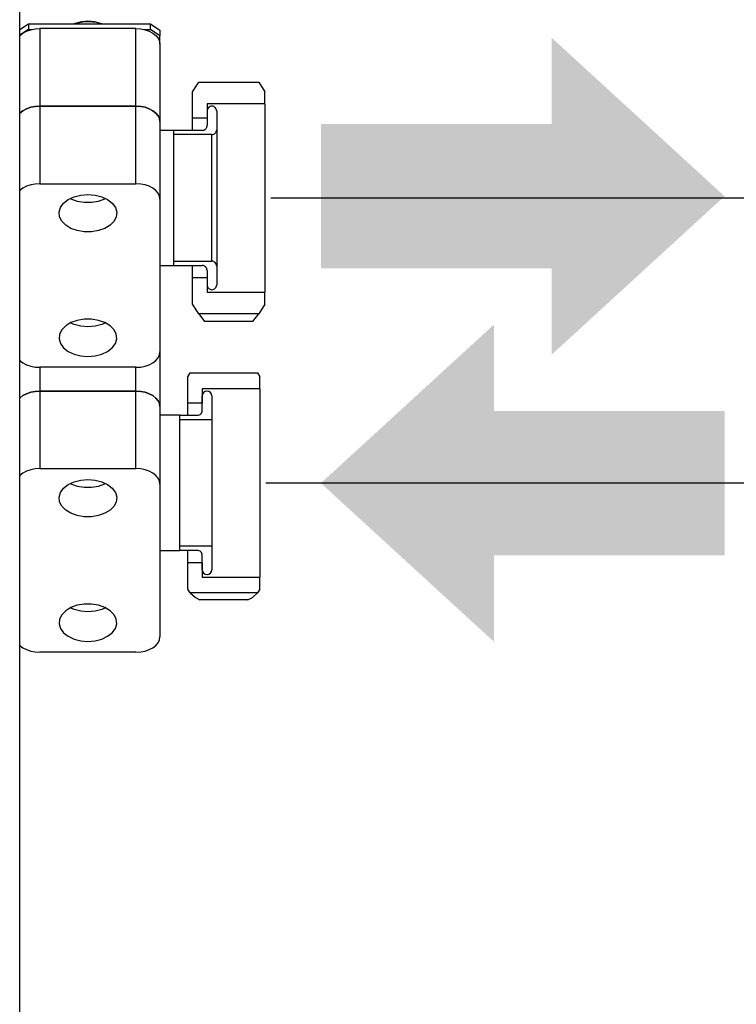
# Model space of a CAD drawing. Header units: millimetres. Extents: x 0 to 39025, y -31299 to 8400.
# Tile 203 of 256: x 17441 to 17590, y -13882 to -13677. Entities that reach past the tile are written whole.
import ezdxf

# ---------------------------------------------------------------- set-up
doc = ezdxf.new("R2010")
doc.units = ezdxf.units.MM
doc.header["$PDSIZE"] = -1
doc.layers.add('DIMENZIJE', color=4, linetype='Continuous')
doc.styles.add('SLDTEXTSTYLE6', font='txt')
doc.dimstyles.new('SLDDIMSTYLE0', dxfattribs={"dimtxt": 3, "dimasz": 3.414889, "dimexe": 0, "dimexo": 0.0625, "dimgap": 0.75, "dimtad": 1, "dimdec": 0, "dimlfac": 20, "dimrnd": 1e-09, "dimzin": 12, "dimdsep": 46, "dimtxsty": 'SLDTEXTSTYLE6', "dimsah": 1, "dimcen": 0.09, "dimadec": 0, "dimazin": 3, "dimtfac": 1, "dimtdec": 0, "dimtofl": 0, "dimtmove": 0, "dimatfit": 3, "dimfxl": 1, "dimfrac": 2, "dimtolj": 1, "dimtzin": 12, "dimarcsym": 0})

# ---------------------------------------------------------------- blocks, each defined once
blk = doc.blocks.new('*U63')
at = {"lineweight": 25}
for points in [[(498.4, 16.45), (498.4, 16.45), (498.4, 557.15), (498.4, 557.15)], [(498.4, 523.16), (498.4, 523.16), (500.2, 524.32), (500.2, 524.32)], [(500.2, 523.16), (500.2, 523.16), (498.4, 522), (498.4, 522)], [(500.2, 524.32), (500.2, 524.32), (500.2, 523.16), (500.2, 523.16)], [(500.2, 524.32), (500.2, 524.32), (525.6, 524.32), (525.6, 524.32)], [(500.2, 523.16), (500.2, 523.16), (500.97, 523.16), (500.97, 523.16)], [(502.6, 523.34), (502.6, 523.34), (502.6, 507.21), (502.6, 507.21)], [(522.6, 523.34), (522.6, 523.34), (502.6, 523.34), (502.6, 523.34)], [(509.78, 524.35), (509.78, 524.35), (509.71, 524.32), (509.71, 524.32)], [(515.5, 524.32), (515.5, 524.32), (515.43, 524.35), (515.43, 524.35)], [(522.6, 507.21), (522.6, 507.21), (522.6, 523.34), (522.6, 523.34)], [(524.23, 523.16), (524.23, 523.16), (525.6, 523.16), (525.6, 523.16)], [(525.6, 523.16), (525.6, 523.16), (525.6, 524.32), (525.6, 524.32)], [(525.6, 524.32), (525.6, 524.32), (527.6, 523.02), (527.6, 523.02)], [(527.6, 521.87), (527.6, 521.87), (525.6, 523.16), (525.6, 523.16)], [(527.6, 523.02), (527.6, 523.02), (527.6, 521.87), (527.6, 521.87)], [(527.6, 520.11), (527.6, 520.11), (527.6, 521.87), (527.6, 521.87)], [(527.6, 520.11), (527.6, 520.11), (527.6, 503.97), (527.6, 503.97)], [(534.4, 510.19), (534.4, 510.19), (535.66, 512.22), (535.66, 512.22)], [(535.66, 512.22), (535.66, 512.22), (548.14, 512.22), (548.14, 512.22)], [(548.14, 512.22), (548.14, 512.22), (549.4, 510.19), (549.4, 510.19)], [(534.4, 504.68), (534.4, 504.68), (534.4, 510.19), (534.4, 510.19)], [(549.4, 507.7), (549.4, 507.7), (549.4, 510.19), (549.4, 510.19)], [(502.6, 507.21), (502.6, 507.21), (502.6, 491.07), (502.6, 491.07)], [(502.6, 507.21), (502.6, 507.21), (522.6, 507.21), (522.6, 507.21)], [(522.6, 507.21), (522.6, 507.21), (502.6, 507.21), (502.6, 507.21)], [(522.6, 491.07), (522.6, 491.07), (522.6, 507.21), (522.6, 507.21)], [(549.4, 507.7), (549.4, 507.7), (537.4, 507.7), (537.4, 507.7)], [(537.4, 507.7), (537.4, 507.7), (537.4, 504.68), (537.4, 504.68)], [(537.4, 506.19), (537.4, 506.19), (537.4, 503.17), (537.4, 503.17)], [(539.4, 506.19), (539.4, 506.19), (539.4, 502.27), (539.4, 502.27)], [(537.4, 504.68), (537.4, 504.68), (534.4, 504.68), (534.4, 504.68)], [(527.6, 503.97), (527.6, 503.97), (527.6, 487.83), (527.6, 487.83)], [(530.41, 502.17), (530.41, 502.17), (527.6, 502.17), (527.6, 502.17)], [(536.4, 502.17), (536.4, 502.17), (530.41, 502.17), (530.41, 502.17)], [(538.4, 501.27), (538.4, 501.27), (530.41, 501.27), (530.41, 501.27)], [(502.6, 491.07), (502.6, 491.07), (522.6, 491.07), (522.6, 491.07)], [(527.6, 487.83), (527.6, 487.83), (527.6, 456.08), (527.6, 456.08)], [(527.6, 474.03), (527.6, 474.03), (530.41, 474.03), (530.41, 474.03)], [(530.41, 474.93), (530.41, 474.93), (538.4, 474.93), (538.4, 474.93)], [(530.41, 474.03), (530.41, 474.03), (536.4, 474.03), (536.4, 474.03)], [(539.4, 473.93), (539.4, 473.93), (539.4, 470.01), (539.4, 470.01)], [(534.4, 471.51), (534.4, 471.51), (537.4, 471.51), (537.4, 471.51)], [(534.4, 466.01), (534.4, 466.01), (534.4, 471.51), (534.4, 471.51)], [(537.4, 473.02), (537.4, 473.02), (537.4, 470.01), (537.4, 470.01)], [(537.4, 471.51), (537.4, 471.51), (537.4, 468.5), (537.4, 468.5)], [(537.4, 468.5), (537.4, 468.5), (549.4, 468.5), (549.4, 468.5)], [(549.4, 466.01), (549.4, 466.01), (549.4, 468.5), (549.4, 468.5)], [(535.66, 463.97), (535.66, 463.97), (534.4, 466.01), (534.4, 466.01)], [(549.4, 466.01), (549.4, 466.01), (548.14, 463.97), (548.14, 463.97)], [(535.66, 463.97), (535.66, 463.97), (536.9, 462.35), (536.9, 462.35)], [(548.14, 463.97), (548.14, 463.97), (535.66, 463.97), (535.66, 463.97)], [(546.9, 462.35), (546.9, 462.35), (548.14, 463.97), (548.14, 463.97)], [(546.9, 462.35), (546.9, 462.35), (536.9, 462.35), (536.9, 462.35)], [(527.6, 456.08), (527.6, 456.08), (527.6, 444.67), (527.6, 444.67)], [(522.6, 452.85), (522.6, 452.85), (502.6, 452.85), (502.6, 452.85)], [(502.6, 452.85), (502.6, 452.85), (502.6, 447.9), (502.6, 447.9)], [(522.6, 447.9), (522.6, 447.9), (522.6, 452.85), (522.6, 452.85)], [(533.4, 450.89), (533.4, 450.89), (533.9, 451.69), (533.9, 451.69)], [(533.4, 445.38), (533.4, 445.38), (533.4, 450.89), (533.4, 450.89)], [(533.9, 451.69), (533.9, 451.69), (547.9, 451.69), (547.9, 451.69)], [(547.9, 451.69), (547.9, 451.69), (548.4, 450.89), (548.4, 450.89)], [(548.4, 448.4), (548.4, 448.4), (548.4, 450.89), (548.4, 450.89)], [(502.6, 447.9), (502.6, 447.9), (502.6, 431.77), (502.6, 431.77)], [(502.6, 447.9), (502.6, 447.9), (522.6, 447.9), (522.6, 447.9)], [(522.6, 447.9), (522.6, 447.9), (502.6, 447.9), (502.6, 447.9)], [(522.6, 431.77), (522.6, 431.77), (522.6, 447.9), (522.6, 447.9)], [(548.4, 448.4), (548.4, 448.4), (536.4, 448.4), (536.4, 448.4)], [(536.4, 448.4), (536.4, 448.4), (536.4, 445.38), (536.4, 445.38)], [(536.4, 443.87), (536.4, 443.87), (536.4, 446.89), (536.4, 446.89)], [(538.4, 446.89), (538.4, 446.89), (538.4, 441.96), (538.4, 441.96)], [(536.4, 445.38), (536.4, 445.38), (533.4, 445.38), (533.4, 445.38)], [(527.6, 444.67), (527.6, 444.67), (527.6, 428.53), (527.6, 428.53)], [(531.73, 442.87), (531.73, 442.87), (527.6, 442.87), (527.6, 442.87)], [(531.73, 442.87), (531.73, 442.87), (535.4, 442.87), (535.4, 442.87)], [(531.73, 441.96), (531.73, 441.96), (538.4, 441.96), (538.4, 441.96)], [(502.6, 431.77), (502.6, 431.77), (522.6, 431.77), (522.6, 431.77)], [(527.6, 428.53), (527.6, 428.53), (527.6, 396.78), (527.6, 396.78)], [(527.6, 414.73), (527.6, 414.73), (531.73, 414.73), (531.73, 414.73)], [(538.4, 415.63), (538.4, 415.63), (531.73, 415.63), (531.73, 415.63)], [(535.4, 414.73), (535.4, 414.73), (531.73, 414.73), (531.73, 414.73)], [(538.4, 415.63), (538.4, 415.63), (538.4, 410.71), (538.4, 410.71)], [(533.4, 412.21), (533.4, 412.21), (536.4, 412.21), (536.4, 412.21)], [(533.4, 406.7), (533.4, 406.7), (533.4, 412.21), (533.4, 412.21)], [(536.4, 410.71), (536.4, 410.71), (536.4, 413.72), (536.4, 413.72)], [(536.4, 412.21), (536.4, 412.21), (536.4, 409.2), (536.4, 409.2)], [(536.4, 409.2), (536.4, 409.2), (548.4, 409.2), (548.4, 409.2)], [(548.4, 406.7), (548.4, 406.7), (548.4, 409.2), (548.4, 409.2)], [(533.9, 405.9), (533.9, 405.9), (533.4, 406.7), (533.4, 406.7)], [(547.9, 405.9), (547.9, 405.9), (533.9, 405.9), (533.9, 405.9)], [(548.4, 406.7), (548.4, 406.7), (547.9, 405.9), (547.9, 405.9)], [(545.9, 404.43), (545.9, 404.43), (535.9, 404.43), (535.9, 404.43)], [(522.6, 393.54), (522.6, 393.54), (502.6, 393.54), (502.6, 393.54)]]:
    blk.add_open_spline(points, degree=3, dxfattribs=at)
for points, knots in [([(509.71, 524.32), (509.71, 524.32), (510.22, 524.5), (510.22, 524.5), (510.22, 524.5), (511.55, 524.78), (511.55, 524.78), (511.55, 524.78), (512.95, 524.84), (512.95, 524.84), (512.95, 524.84), (514.33, 524.67), (514.33, 524.67), (514.33, 524.67), (515.49, 524.32), (515.49, 524.32)], [0, 0, 0, 0, 1, 1, 1, 2, 2, 2, 3, 3, 3, 4, 4, 4, 5, 5, 5, 5]), ([(515.43, 524.35), (515.43, 524.35), (515.23, 524.43), (515.23, 524.43), (515.23, 524.43), (513.96, 524.77), (513.96, 524.77), (513.96, 524.77), (512.6, 524.88), (512.6, 524.88), (512.6, 524.88), (511.24, 524.77), (511.24, 524.77), (511.24, 524.77), (509.97, 524.43), (509.97, 524.43), (509.97, 524.43), (509.78, 524.35), (509.78, 524.35)], [0, 0, 0, 0, 1, 1, 1, 2, 2, 2, 3, 3, 3, 4, 4, 4, 5, 5, 5, 6, 6, 6, 6]), ([(498.4, 521.87), (498.4, 521.87), (498.44, 521.9), (498.44, 521.9), (498.44, 521.9), (499.07, 522.4), (499.07, 522.4), (499.07, 522.4), (499.82, 522.8), (499.82, 522.8), (499.82, 522.8), (500.69, 523.1), (500.69, 523.1), (500.69, 523.1), (501.63, 523.28), (501.63, 523.28), (501.63, 523.28), (502.6, 523.34), (502.6, 523.34)], [0, 0, 0, 0, 1, 1, 1, 2, 2, 2, 3, 3, 3, 4, 4, 4, 5, 5, 5, 6, 6, 6, 6]), ([(522.6, 523.34), (522.6, 523.34), (523.58, 523.28), (523.58, 523.28), (523.58, 523.28), (524.51, 523.1), (524.51, 523.1), (524.51, 523.1), (525.38, 522.8), (525.38, 522.8), (525.38, 522.8), (526.14, 522.4), (526.14, 522.4), (526.14, 522.4), (526.76, 521.9), (526.76, 521.9), (526.76, 521.9), (527.22, 521.34), (527.22, 521.34), (527.22, 521.34), (527.51, 520.74), (527.51, 520.74), (527.51, 520.74), (527.6, 520.11), (527.6, 520.11)], [0, 0, 0, 0, 1, 1, 1, 2, 2, 2, 3, 3, 3, 4, 4, 4, 5, 5, 5, 6, 6, 6, 7, 7, 7, 8, 8, 8, 8]), ([(498.4, 505.73), (498.4, 505.73), (498.44, 505.77), (498.44, 505.77), (498.44, 505.77), (499.07, 506.26), (499.07, 506.26), (499.07, 506.26), (499.82, 506.66), (499.82, 506.66), (499.82, 506.66), (500.69, 506.96), (500.69, 506.96), (500.69, 506.96), (501.63, 507.14), (501.63, 507.14), (501.63, 507.14), (502.6, 507.21), (502.6, 507.21)], [0, 0, 0, 0, 1, 1, 1, 2, 2, 2, 3, 3, 3, 4, 4, 4, 5, 5, 5, 6, 6, 6, 6]), ([(502.6, 507.21), (502.6, 507.21), (501.63, 507.14), (501.63, 507.14), (501.63, 507.14), (500.69, 506.96), (500.69, 506.96), (500.69, 506.96), (499.82, 506.66), (499.82, 506.66), (499.82, 506.66), (499.07, 506.26), (499.07, 506.26), (499.07, 506.26), (498.44, 505.77), (498.44, 505.77), (498.44, 505.77), (498.4, 505.73), (498.4, 505.73)], [0, 0, 0, 0, 1, 1, 1, 2, 2, 2, 3, 3, 3, 4, 4, 4, 5, 5, 5, 6, 6, 6, 6]), ([(522.6, 507.21), (522.6, 507.21), (523.58, 507.14), (523.58, 507.14), (523.58, 507.14), (524.51, 506.96), (524.51, 506.96), (524.51, 506.96), (525.38, 506.66), (525.38, 506.66), (525.38, 506.66), (526.14, 506.26), (526.14, 506.26), (526.14, 506.26), (526.76, 505.77), (526.76, 505.77), (526.76, 505.77), (527.22, 505.21), (527.22, 505.21), (527.22, 505.21), (527.51, 504.6), (527.51, 504.6), (527.51, 504.6), (527.6, 503.97), (527.6, 503.97)], [0, 0, 0, 0, 1, 1, 1, 2, 2, 2, 3, 3, 3, 4, 4, 4, 5, 5, 5, 6, 6, 6, 7, 7, 7, 8, 8, 8, 8]), ([(527.6, 503.97), (527.6, 503.97), (527.51, 504.6), (527.51, 504.6), (527.51, 504.6), (527.22, 505.21), (527.22, 505.21), (527.22, 505.21), (526.76, 505.77), (526.76, 505.77), (526.76, 505.77), (526.14, 506.26), (526.14, 506.26), (526.14, 506.26), (525.38, 506.66), (525.38, 506.66), (525.38, 506.66), (524.51, 506.96), (524.51, 506.96), (524.51, 506.96), (523.58, 507.14), (523.58, 507.14), (523.58, 507.14), (522.6, 507.21), (522.6, 507.21)], [0, 0, 0, 0, 1, 1, 1, 2, 2, 2, 3, 3, 3, 4, 4, 4, 5, 5, 5, 6, 6, 6, 7, 7, 7, 8, 8, 8, 8]), ([(538.4, 507.19), (538.4, 507.19), (538.2, 507.17), (538.2, 507.17), (538.2, 507.17), (538.02, 507.12), (538.02, 507.12), (538.02, 507.12), (537.84, 507.02), (537.84, 507.02), (537.84, 507.02), (537.69, 506.9), (537.69, 506.9), (537.69, 506.9), (537.57, 506.75), (537.57, 506.75), (537.57, 506.75), (537.48, 506.57), (537.48, 506.57), (537.48, 506.57), (537.42, 506.39), (537.42, 506.39), (537.42, 506.39), (537.4, 506.19), (537.4, 506.19)], [0, 0, 0, 0, 1, 1, 1, 2, 2, 2, 3, 3, 3, 4, 4, 4, 5, 5, 5, 6, 6, 6, 7, 7, 7, 8, 8, 8, 8]), ([(539.4, 506.19), (539.4, 506.19), (539.38, 506.39), (539.38, 506.39), (539.38, 506.39), (539.32, 506.57), (539.32, 506.57), (539.32, 506.57), (539.23, 506.75), (539.23, 506.75), (539.23, 506.75), (539.11, 506.9), (539.11, 506.9), (539.11, 506.9), (538.96, 507.02), (538.96, 507.02), (538.96, 507.02), (538.78, 507.12), (538.78, 507.12), (538.78, 507.12), (538.6, 507.17), (538.6, 507.17), (538.6, 507.17), (538.4, 507.19), (538.4, 507.19)], [0, 0, 0, 0, 1, 1, 1, 2, 2, 2, 3, 3, 3, 4, 4, 4, 5, 5, 5, 6, 6, 6, 7, 7, 7, 8, 8, 8, 8]), ([(549.4, 507.7), (549.4, 507.7), (549.4, 507.51), (549.4, 507.51), (549.4, 507.51), (549.4, 506.97), (549.4, 506.97), (549.4, 506.97), (549.4, 506.07), (549.4, 506.07), (549.4, 506.07), (549.4, 504.84), (549.4, 504.84), (549.4, 504.84), (549.4, 503.3), (549.4, 503.3), (549.4, 503.3), (549.4, 501.47), (549.4, 501.47), (549.4, 501.47), (549.4, 499.4), (549.4, 499.4), (549.4, 499.4), (549.4, 497.12), (549.4, 497.12), (549.4, 497.12), (549.4, 494.66), (549.4, 494.66), (549.4, 494.66), (549.4, 492.08), (549.4, 492.08), (549.4, 492.08), (549.4, 489.44), (549.4, 489.44), (549.4, 489.44), (549.4, 486.76), (549.4, 486.76), (549.4, 486.76), (549.4, 484.11), (549.4, 484.11), (549.4, 484.11), (549.4, 481.53), (549.4, 481.53), (549.4, 481.53), (549.4, 479.08), (549.4, 479.08), (549.4, 479.08), (549.4, 476.79), (549.4, 476.79), (549.4, 476.79), (549.4, 474.72), (549.4, 474.72), (549.4, 474.72), (549.4, 472.89), (549.4, 472.89), (549.4, 472.89), (549.4, 471.35), (549.4, 471.35), (549.4, 471.35), (549.4, 470.12), (549.4, 470.12), (549.4, 470.12), (549.4, 469.23), (549.4, 469.23), (549.4, 469.23), (549.4, 468.68), (549.4, 468.68), (549.4, 468.68), (549.4, 468.5), (549.4, 468.5)], [0, 0, 0, 0, 1, 1, 1, 2, 2, 2, 3, 3, 3, 4, 4, 4, 5, 5, 5, 6, 6, 6, 7, 7, 7, 8, 8, 8, 9, 9, 9, 10, 10, 10, 11, 11, 11, 12, 12, 12, 13, 13, 13, 14, 14, 14, 15, 15, 15, 16, 16, 16, 17, 17, 17, 18, 18, 18, 19, 19, 19, 20, 20, 20, 21, 21, 21, 22, 22, 22, 23, 23, 23, 23]), ([(534.4, 502.17), (534.4, 502.17), (534.4, 503.04), (534.4, 503.04), (534.4, 503.04), (534.4, 503.95), (534.4, 503.95), (534.4, 503.95), (534.4, 504.49), (534.4, 504.49), (534.4, 504.49), (534.4, 504.68), (534.4, 504.68)], [0, 0, 0, 0, 1, 1, 1, 2, 2, 2, 3, 3, 3, 4, 4, 4, 4]), ([(530.41, 502.17), (530.41, 502.17), (530.41, 501.97), (530.41, 501.97), (530.41, 501.97), (530.41, 501.41), (530.41, 501.41), (530.41, 501.41), (530.41, 500.47), (530.41, 500.47), (530.41, 500.47), (530.41, 499.2), (530.41, 499.2), (530.41, 499.2), (530.41, 497.63), (530.41, 497.63), (530.41, 497.63), (530.41, 495.79), (530.41, 495.79), (530.41, 495.79), (530.41, 493.75), (530.41, 493.75), (530.41, 493.75), (530.41, 491.55), (530.41, 491.55), (530.41, 491.55), (530.41, 489.26), (530.41, 489.26), (530.41, 489.26), (530.41, 486.93), (530.41, 486.93), (530.41, 486.93), (530.41, 484.64), (530.41, 484.64), (530.41, 484.64), (530.41, 482.44), (530.41, 482.44), (530.41, 482.44), (530.41, 480.4), (530.41, 480.4), (530.41, 480.4), (530.41, 478.57), (530.41, 478.57), (530.41, 478.57), (530.41, 476.99), (530.41, 476.99), (530.41, 476.99), (530.41, 475.72), (530.41, 475.72), (530.41, 475.72), (530.41, 474.79), (530.41, 474.79), (530.41, 474.79), (530.41, 474.22), (530.41, 474.22), (530.41, 474.22), (530.41, 474.03), (530.41, 474.03)], [0, 0, 0, 0, 1, 1, 1, 2, 2, 2, 3, 3, 3, 4, 4, 4, 5, 5, 5, 6, 6, 6, 7, 7, 7, 8, 8, 8, 9, 9, 9, 10, 10, 10, 11, 11, 11, 12, 12, 12, 13, 13, 13, 14, 14, 14, 15, 15, 15, 16, 16, 16, 17, 17, 17, 18, 18, 18, 19, 19, 19, 19]), ([(536.4, 502.17), (536.4, 502.17), (536.59, 502.19), (536.59, 502.19), (536.59, 502.19), (536.78, 502.24), (536.78, 502.24), (536.78, 502.24), (536.95, 502.34), (536.95, 502.34), (536.95, 502.34), (537.11, 502.46), (537.11, 502.46), (537.11, 502.46), (537.23, 502.61), (537.23, 502.61), (537.23, 502.61), (537.33, 502.79), (537.33, 502.79), (537.33, 502.79), (537.38, 502.97), (537.38, 502.97), (537.38, 502.97), (537.4, 503.17), (537.4, 503.17)], [0, 0, 0, 0, 1, 1, 1, 2, 2, 2, 3, 3, 3, 4, 4, 4, 5, 5, 5, 6, 6, 6, 7, 7, 7, 8, 8, 8, 8]), ([(538.4, 501.27), (538.4, 501.27), (538.6, 501.28), (538.6, 501.28), (538.6, 501.28), (538.78, 501.34), (538.78, 501.34), (538.78, 501.34), (538.96, 501.44), (538.96, 501.44), (538.96, 501.44), (539.11, 501.56), (539.11, 501.56), (539.11, 501.56), (539.23, 501.71), (539.23, 501.71), (539.23, 501.71), (539.32, 501.88), (539.32, 501.88), (539.32, 501.88), (539.38, 502.07), (539.38, 502.07), (539.38, 502.07), (539.4, 502.27), (539.4, 502.27)], [0, 0, 0, 0, 1, 1, 1, 2, 2, 2, 3, 3, 3, 4, 4, 4, 5, 5, 5, 6, 6, 6, 7, 7, 7, 8, 8, 8, 8]), ([(539.4, 502.27), (539.4, 502.27), (539.4, 502.07), (539.4, 502.07), (539.4, 502.07), (539.4, 501.5), (539.4, 501.5), (539.4, 501.5), (539.4, 500.56), (539.4, 500.56), (539.4, 500.56), (539.4, 499.28), (539.4, 499.28), (539.4, 499.28), (539.4, 497.69), (539.4, 497.69), (539.4, 497.69), (539.4, 495.85), (539.4, 495.85), (539.4, 495.85), (539.4, 493.79), (539.4, 493.79), (539.4, 493.79), (539.4, 491.58), (539.4, 491.58), (539.4, 491.58), (539.4, 489.27), (539.4, 489.27), (539.4, 489.27), (539.4, 486.93), (539.4, 486.93), (539.4, 486.93), (539.4, 484.61), (539.4, 484.61), (539.4, 484.61), (539.4, 482.4), (539.4, 482.4), (539.4, 482.4), (539.4, 480.35), (539.4, 480.35), (539.4, 480.35), (539.4, 478.49), (539.4, 478.49), (539.4, 478.49), (539.4, 476.91), (539.4, 476.91), (539.4, 476.91), (539.4, 475.63), (539.4, 475.63), (539.4, 475.63), (539.4, 474.69), (539.4, 474.69), (539.4, 474.69), (539.4, 474.12), (539.4, 474.12), (539.4, 474.12), (539.4, 473.93), (539.4, 473.93)], [0, 0, 0, 0, 1, 1, 1, 2, 2, 2, 3, 3, 3, 4, 4, 4, 5, 5, 5, 6, 6, 6, 7, 7, 7, 8, 8, 8, 9, 9, 9, 10, 10, 10, 11, 11, 11, 12, 12, 12, 13, 13, 13, 14, 14, 14, 15, 15, 15, 16, 16, 16, 17, 17, 17, 18, 18, 18, 19, 19, 19, 19]), ([(538.4, 474.93), (538.4, 474.93), (538.4, 475.11), (538.4, 475.11), (538.4, 475.11), (538.4, 475.64), (538.4, 475.64), (538.4, 475.64), (538.4, 476.52), (538.4, 476.52), (538.4, 476.52), (538.4, 477.71), (538.4, 477.71), (538.4, 477.71), (538.4, 479.18), (538.4, 479.18), (538.4, 479.18), (538.4, 480.89), (538.4, 480.89), (538.4, 480.89), (538.4, 482.81), (538.4, 482.81), (538.4, 482.81), (538.4, 484.86), (538.4, 484.86), (538.4, 484.86), (538.4, 487.01), (538.4, 487.01), (538.4, 487.01), (538.4, 489.18), (538.4, 489.18), (538.4, 489.18), (538.4, 491.33), (538.4, 491.33), (538.4, 491.33), (538.4, 493.39), (538.4, 493.39), (538.4, 493.39), (538.4, 495.3), (538.4, 495.3), (538.4, 495.3), (538.4, 497.01), (538.4, 497.01), (538.4, 497.01), (538.4, 498.49), (538.4, 498.49), (538.4, 498.49), (538.4, 499.68), (538.4, 499.68), (538.4, 499.68), (538.4, 500.55), (538.4, 500.55), (538.4, 500.55), (538.4, 501.08), (538.4, 501.08), (538.4, 501.08), (538.4, 501.27), (538.4, 501.27)], [0, 0, 0, 0, 1, 1, 1, 2, 2, 2, 3, 3, 3, 4, 4, 4, 5, 5, 5, 6, 6, 6, 7, 7, 7, 8, 8, 8, 9, 9, 9, 10, 10, 10, 11, 11, 11, 12, 12, 12, 13, 13, 13, 14, 14, 14, 15, 15, 15, 16, 16, 16, 17, 17, 17, 18, 18, 18, 19, 19, 19, 19]), ([(502.6, 491.07), (502.6, 491.07), (501.63, 491), (501.63, 491), (501.63, 491), (500.69, 490.82), (500.69, 490.82), (500.69, 490.82), (499.82, 490.52), (499.82, 490.52), (499.82, 490.52), (499.07, 490.12), (499.07, 490.12), (499.07, 490.12), (498.44, 489.63), (498.44, 489.63), (498.44, 489.63), (498.4, 489.59), (498.4, 489.59)], [0, 0, 0, 0, 1, 1, 1, 2, 2, 2, 3, 3, 3, 4, 4, 4, 5, 5, 5, 6, 6, 6, 6]), ([(527.6, 487.83), (527.6, 487.83), (527.51, 488.46), (527.51, 488.46), (527.51, 488.46), (527.22, 489.07), (527.22, 489.07), (527.22, 489.07), (526.76, 489.63), (526.76, 489.63), (526.76, 489.63), (526.14, 490.12), (526.14, 490.12), (526.14, 490.12), (525.38, 490.52), (525.38, 490.52), (525.38, 490.52), (524.51, 490.82), (524.51, 490.82), (524.51, 490.82), (523.58, 491), (523.58, 491), (523.58, 491), (522.6, 491.07), (522.6, 491.07)], [0, 0, 0, 0, 1, 1, 1, 2, 2, 2, 3, 3, 3, 4, 4, 4, 5, 5, 5, 6, 6, 6, 7, 7, 7, 8, 8, 8, 8]), ([(512.6, 488.8), (512.6, 488.8), (511.11, 488.68), (511.11, 488.68), (511.11, 488.68), (509.71, 488.32), (509.71, 488.32), (509.71, 488.32), (508.49, 487.75), (508.49, 487.75), (508.49, 487.75), (507.53, 487), (507.53, 487), (507.53, 487), (506.9, 486.11), (506.9, 486.11), (506.9, 486.11), (506.62, 485.15), (506.62, 485.15), (506.62, 485.15), (506.71, 484.18), (506.71, 484.18), (506.71, 484.18), (507.17, 483.26), (507.17, 483.26), (507.17, 483.26), (507.98, 482.44), (507.98, 482.44), (507.98, 482.44), (509.08, 481.77), (509.08, 481.77), (509.08, 481.77), (510.39, 481.3), (510.39, 481.3), (510.39, 481.3), (511.85, 481.05), (511.85, 481.05), (511.85, 481.05), (513.35, 481.05), (513.35, 481.05), (513.35, 481.05), (514.81, 481.3), (514.81, 481.3), (514.81, 481.3), (516.13, 481.77), (516.13, 481.77), (516.13, 481.77), (517.23, 482.44), (517.23, 482.44), (517.23, 482.44), (518.03, 483.26), (518.03, 483.26), (518.03, 483.26), (518.5, 484.18), (518.5, 484.18), (518.5, 484.18), (518.59, 485.15), (518.59, 485.15), (518.59, 485.15), (518.31, 486.11), (518.31, 486.11), (518.31, 486.11), (517.66, 487), (517.66, 487), (517.66, 487), (516.71, 487.75), (516.71, 487.75), (516.71, 487.75), (515.49, 488.32), (515.49, 488.32), (515.49, 488.32), (514.09, 488.68), (514.09, 488.68), (514.09, 488.68), (512.6, 488.8), (512.6, 488.8)], [0, 0, 0, 0, 1, 1, 1, 2, 2, 2, 3, 3, 3, 4, 4, 4, 5, 5, 5, 6, 6, 6, 7, 7, 7, 8, 8, 8, 9, 9, 9, 10, 10, 10, 11, 11, 11, 12, 12, 12, 13, 13, 13, 14, 14, 14, 15, 15, 15, 16, 16, 16, 17, 17, 17, 18, 18, 18, 19, 19, 19, 20, 20, 20, 21, 21, 21, 22, 22, 22, 23, 23, 23, 24, 24, 24, 25, 25, 25, 25]), ([(508.93, 487.98), (508.93, 487.98), (509.08, 487.92), (509.08, 487.92), (509.08, 487.92), (510.39, 487.44), (510.39, 487.44), (510.39, 487.44), (511.85, 487.2), (511.85, 487.2), (511.85, 487.2), (513.35, 487.2), (513.35, 487.2), (513.35, 487.2), (514.81, 487.44), (514.81, 487.44), (514.81, 487.44), (516.13, 487.92), (516.13, 487.92), (516.13, 487.92), (516.27, 487.98), (516.27, 487.98)], [0, 0, 0, 0, 1, 1, 1, 2, 2, 2, 3, 3, 3, 4, 4, 4, 5, 5, 5, 6, 6, 6, 7, 7, 7, 7]), ([(534.4, 471.51), (534.4, 471.51), (534.4, 471.7), (534.4, 471.7), (534.4, 471.7), (534.4, 472.25), (534.4, 472.25), (534.4, 472.25), (534.4, 473.15), (534.4, 473.15), (534.4, 473.15), (534.4, 474.03), (534.4, 474.03)], [0, 0, 0, 0, 1, 1, 1, 2, 2, 2, 3, 3, 3, 4, 4, 4, 4]), ([(537.4, 473.02), (537.4, 473.02), (537.38, 473.22), (537.38, 473.22), (537.38, 473.22), (537.33, 473.4), (537.33, 473.4), (537.33, 473.4), (537.23, 473.58), (537.23, 473.58), (537.23, 473.58), (537.11, 473.73), (537.11, 473.73), (537.11, 473.73), (536.95, 473.86), (536.95, 473.86), (536.95, 473.86), (536.78, 473.95), (536.78, 473.95), (536.78, 473.95), (536.59, 474.01), (536.59, 474.01), (536.59, 474.01), (536.4, 474.03), (536.4, 474.03)], [0, 0, 0, 0, 1, 1, 1, 2, 2, 2, 3, 3, 3, 4, 4, 4, 5, 5, 5, 6, 6, 6, 7, 7, 7, 8, 8, 8, 8]), ([(539.4, 473.93), (539.4, 473.93), (539.38, 474.12), (539.38, 474.12), (539.38, 474.12), (539.32, 474.31), (539.32, 474.31), (539.32, 474.31), (539.23, 474.48), (539.23, 474.48), (539.23, 474.48), (539.11, 474.64), (539.11, 474.64), (539.11, 474.64), (538.96, 474.76), (538.96, 474.76), (538.96, 474.76), (538.78, 474.86), (538.78, 474.86), (538.78, 474.86), (538.6, 474.91), (538.6, 474.91), (538.6, 474.91), (538.4, 474.93), (538.4, 474.93)], [0, 0, 0, 0, 1, 1, 1, 2, 2, 2, 3, 3, 3, 4, 4, 4, 5, 5, 5, 6, 6, 6, 7, 7, 7, 8, 8, 8, 8]), ([(537.4, 470.01), (537.4, 470.01), (537.42, 469.81), (537.42, 469.81), (537.42, 469.81), (537.48, 469.62), (537.48, 469.62), (537.48, 469.62), (537.57, 469.45), (537.57, 469.45), (537.57, 469.45), (537.69, 469.3), (537.69, 469.3), (537.69, 469.3), (537.84, 469.17), (537.84, 469.17), (537.84, 469.17), (538.02, 469.08), (538.02, 469.08), (538.02, 469.08), (538.2, 469.02), (538.2, 469.02), (538.2, 469.02), (538.4, 469), (538.4, 469)], [0, 0, 0, 0, 1, 1, 1, 2, 2, 2, 3, 3, 3, 4, 4, 4, 5, 5, 5, 6, 6, 6, 7, 7, 7, 8, 8, 8, 8]), ([(538.4, 469), (538.4, 469), (538.6, 469.02), (538.6, 469.02), (538.6, 469.02), (538.78, 469.08), (538.78, 469.08), (538.78, 469.08), (538.96, 469.17), (538.96, 469.17), (538.96, 469.17), (539.11, 469.3), (539.11, 469.3), (539.11, 469.3), (539.23, 469.45), (539.23, 469.45), (539.23, 469.45), (539.32, 469.62), (539.32, 469.62), (539.32, 469.62), (539.38, 469.81), (539.38, 469.81), (539.38, 469.81), (539.4, 470.01), (539.4, 470.01)], [0, 0, 0, 0, 1, 1, 1, 2, 2, 2, 3, 3, 3, 4, 4, 4, 5, 5, 5, 6, 6, 6, 7, 7, 7, 8, 8, 8, 8]), ([(512.6, 455.11), (512.6, 455.11), (511.11, 455.23), (511.11, 455.23), (511.11, 455.23), (509.71, 455.6), (509.71, 455.6), (509.71, 455.6), (508.49, 456.17), (508.49, 456.17), (508.49, 456.17), (507.53, 456.92), (507.53, 456.92), (507.53, 456.92), (506.9, 457.8), (506.9, 457.8), (506.9, 457.8), (506.62, 458.76), (506.62, 458.76), (506.62, 458.76), (506.71, 459.73), (506.71, 459.73), (506.71, 459.73), (507.17, 460.66), (507.17, 460.66), (507.17, 460.66), (507.98, 461.48), (507.98, 461.48), (507.98, 461.48), (509.08, 462.15), (509.08, 462.15), (509.08, 462.15), (510.39, 462.62), (510.39, 462.62), (510.39, 462.62), (511.85, 462.86), (511.85, 462.86), (511.85, 462.86), (513.35, 462.86), (513.35, 462.86), (513.35, 462.86), (514.81, 462.62), (514.81, 462.62), (514.81, 462.62), (516.13, 462.15), (516.13, 462.15), (516.13, 462.15), (517.23, 461.48), (517.23, 461.48), (517.23, 461.48), (518.03, 460.66), (518.03, 460.66), (518.03, 460.66), (518.5, 459.73), (518.5, 459.73), (518.5, 459.73), (518.59, 458.76), (518.59, 458.76), (518.59, 458.76), (518.31, 457.8), (518.31, 457.8), (518.31, 457.8), (517.66, 456.92), (517.66, 456.92), (517.66, 456.92), (516.71, 456.17), (516.71, 456.17), (516.71, 456.17), (515.49, 455.6), (515.49, 455.6), (515.49, 455.6), (514.09, 455.23), (514.09, 455.23), (514.09, 455.23), (512.6, 455.11), (512.6, 455.11)], [0, 0, 0, 0, 1, 1, 1, 2, 2, 2, 3, 3, 3, 4, 4, 4, 5, 5, 5, 6, 6, 6, 7, 7, 7, 8, 8, 8, 9, 9, 9, 10, 10, 10, 11, 11, 11, 12, 12, 12, 13, 13, 13, 14, 14, 14, 15, 15, 15, 16, 16, 16, 17, 17, 17, 18, 18, 18, 19, 19, 19, 20, 20, 20, 21, 21, 21, 22, 22, 22, 23, 23, 23, 24, 24, 24, 25, 25, 25, 25]), ([(512.6, 461.26), (512.6, 461.26), (511.11, 461.38), (511.11, 461.38), (511.11, 461.38), (509.71, 461.74), (509.71, 461.74), (509.71, 461.74), (508.93, 462.08), (508.93, 462.08)], [0, 0, 0, 0, 1, 1, 1, 2, 2, 2, 3, 3, 3, 3]), ([(516.27, 462.08), (516.27, 462.08), (515.49, 461.74), (515.49, 461.74), (515.49, 461.74), (514.09, 461.38), (514.09, 461.38), (514.09, 461.38), (512.6, 461.26), (512.6, 461.26)], [0, 0, 0, 0, 1, 1, 1, 2, 2, 2, 3, 3, 3, 3]), ([(522.6, 452.85), (522.6, 452.85), (523.58, 452.91), (523.58, 452.91), (523.58, 452.91), (524.51, 453.09), (524.51, 453.09), (524.51, 453.09), (525.38, 453.4), (525.38, 453.4), (525.38, 453.4), (526.14, 453.79), (526.14, 453.79), (526.14, 453.79), (526.76, 454.29), (526.76, 454.29), (526.76, 454.29), (527.22, 454.84), (527.22, 454.84), (527.22, 454.84), (527.51, 455.45), (527.51, 455.45), (527.51, 455.45), (527.6, 456.08), (527.6, 456.08)], [0, 0, 0, 0, 1, 1, 1, 2, 2, 2, 3, 3, 3, 4, 4, 4, 5, 5, 5, 6, 6, 6, 7, 7, 7, 8, 8, 8, 8]), ([(498.4, 454.33), (498.4, 454.33), (498.44, 454.29), (498.44, 454.29), (498.44, 454.29), (499.07, 453.79), (499.07, 453.79), (499.07, 453.79), (499.82, 453.4), (499.82, 453.4), (499.82, 453.4), (500.69, 453.09), (500.69, 453.09), (500.69, 453.09), (501.63, 452.91), (501.63, 452.91), (501.63, 452.91), (502.6, 452.85), (502.6, 452.85)], [0, 0, 0, 0, 1, 1, 1, 2, 2, 2, 3, 3, 3, 4, 4, 4, 5, 5, 5, 6, 6, 6, 6]), ([(498.4, 446.42), (498.4, 446.42), (498.44, 446.46), (498.44, 446.46), (498.44, 446.46), (499.07, 446.96), (499.07, 446.96), (499.07, 446.96), (499.82, 447.35), (499.82, 447.35), (499.82, 447.35), (500.69, 447.66), (500.69, 447.66), (500.69, 447.66), (501.63, 447.84), (501.63, 447.84), (501.63, 447.84), (502.6, 447.9), (502.6, 447.9)], [0, 0, 0, 0, 1, 1, 1, 2, 2, 2, 3, 3, 3, 4, 4, 4, 5, 5, 5, 6, 6, 6, 6]), ([(502.6, 447.9), (502.6, 447.9), (501.63, 447.84), (501.63, 447.84), (501.63, 447.84), (500.69, 447.66), (500.69, 447.66), (500.69, 447.66), (499.82, 447.35), (499.82, 447.35), (499.82, 447.35), (499.07, 446.96), (499.07, 446.96), (499.07, 446.96), (498.44, 446.46), (498.44, 446.46), (498.44, 446.46), (498.4, 446.42), (498.4, 446.42)], [0, 0, 0, 0, 1, 1, 1, 2, 2, 2, 3, 3, 3, 4, 4, 4, 5, 5, 5, 6, 6, 6, 6]), ([(522.6, 447.9), (522.6, 447.9), (523.58, 447.84), (523.58, 447.84), (523.58, 447.84), (524.51, 447.66), (524.51, 447.66), (524.51, 447.66), (525.38, 447.35), (525.38, 447.35), (525.38, 447.35), (526.14, 446.96), (526.14, 446.96), (526.14, 446.96), (526.76, 446.46), (526.76, 446.46), (526.76, 446.46), (527.22, 445.9), (527.22, 445.9), (527.22, 445.9), (527.51, 445.3), (527.51, 445.3), (527.51, 445.3), (527.6, 444.67), (527.6, 444.67)], [0, 0, 0, 0, 1, 1, 1, 2, 2, 2, 3, 3, 3, 4, 4, 4, 5, 5, 5, 6, 6, 6, 7, 7, 7, 8, 8, 8, 8]), ([(527.6, 444.67), (527.6, 444.67), (527.51, 445.3), (527.51, 445.3), (527.51, 445.3), (527.22, 445.9), (527.22, 445.9), (527.22, 445.9), (526.76, 446.46), (526.76, 446.46), (526.76, 446.46), (526.14, 446.96), (526.14, 446.96), (526.14, 446.96), (525.38, 447.35), (525.38, 447.35), (525.38, 447.35), (524.51, 447.66), (524.51, 447.66), (524.51, 447.66), (523.58, 447.84), (523.58, 447.84), (523.58, 447.84), (522.6, 447.9), (522.6, 447.9)], [0, 0, 0, 0, 1, 1, 1, 2, 2, 2, 3, 3, 3, 4, 4, 4, 5, 5, 5, 6, 6, 6, 7, 7, 7, 8, 8, 8, 8]), ([(538.4, 446.89), (538.4, 446.89), (538.32, 447.27), (538.32, 447.27), (538.32, 447.27), (538.11, 447.6), (538.11, 447.6), (538.11, 447.6), (537.79, 447.82), (537.79, 447.82), (537.79, 447.82), (537.4, 447.89), (537.4, 447.89), (537.4, 447.89), (537.02, 447.82), (537.02, 447.82), (537.02, 447.82), (536.69, 447.6), (536.69, 447.6), (536.69, 447.6), (536.47, 447.27), (536.47, 447.27), (536.47, 447.27), (536.4, 446.89), (536.4, 446.89)], [0, 0, 0, 0, 1, 1, 1, 2, 2, 2, 3, 3, 3, 4, 4, 4, 5, 5, 5, 6, 6, 6, 7, 7, 7, 8, 8, 8, 8]), ([(548.4, 448.4), (548.4, 448.4), (548.4, 448.21), (548.4, 448.21), (548.4, 448.21), (548.4, 447.67), (548.4, 447.67), (548.4, 447.67), (548.4, 446.77), (548.4, 446.77), (548.4, 446.77), (548.4, 445.54), (548.4, 445.54), (548.4, 445.54), (548.4, 444), (548.4, 444), (548.4, 444), (548.4, 442.17), (548.4, 442.17), (548.4, 442.17), (548.4, 440.1), (548.4, 440.1), (548.4, 440.1), (548.4, 437.81), (548.4, 437.81), (548.4, 437.81), (548.4, 435.36), (548.4, 435.36), (548.4, 435.36), (548.4, 432.78), (548.4, 432.78), (548.4, 432.78), (548.4, 430.13), (548.4, 430.13), (548.4, 430.13), (548.4, 427.46), (548.4, 427.46), (548.4, 427.46), (548.4, 424.8), (548.4, 424.8), (548.4, 424.8), (548.4, 422.23), (548.4, 422.23), (548.4, 422.23), (548.4, 419.78), (548.4, 419.78), (548.4, 419.78), (548.4, 417.49), (548.4, 417.49), (548.4, 417.49), (548.4, 415.41), (548.4, 415.41), (548.4, 415.41), (548.4, 413.59), (548.4, 413.59), (548.4, 413.59), (548.4, 412.05), (548.4, 412.05), (548.4, 412.05), (548.4, 410.82), (548.4, 410.82), (548.4, 410.82), (548.4, 409.92), (548.4, 409.92), (548.4, 409.92), (548.4, 409.38), (548.4, 409.38), (548.4, 409.38), (548.4, 409.2), (548.4, 409.2)], [0, 0, 0, 0, 1, 1, 1, 2, 2, 2, 3, 3, 3, 4, 4, 4, 5, 5, 5, 6, 6, 6, 7, 7, 7, 8, 8, 8, 9, 9, 9, 10, 10, 10, 11, 11, 11, 12, 12, 12, 13, 13, 13, 14, 14, 14, 15, 15, 15, 16, 16, 16, 17, 17, 17, 18, 18, 18, 19, 19, 19, 20, 20, 20, 21, 21, 21, 22, 22, 22, 23, 23, 23, 23]), ([(533.4, 442.87), (533.4, 442.87), (533.4, 443.74), (533.4, 443.74), (533.4, 443.74), (533.4, 444.64), (533.4, 444.64), (533.4, 444.64), (533.4, 445.19), (533.4, 445.19), (533.4, 445.19), (533.4, 445.38), (533.4, 445.38)], [0, 0, 0, 0, 1, 1, 1, 2, 2, 2, 3, 3, 3, 4, 4, 4, 4]), ([(531.73, 414.73), (531.73, 414.73), (531.73, 414.92), (531.73, 414.92), (531.73, 414.92), (531.73, 415.49), (531.73, 415.49), (531.73, 415.49), (531.73, 416.42), (531.73, 416.42), (531.73, 416.42), (531.73, 417.69), (531.73, 417.69), (531.73, 417.69), (531.73, 419.27), (531.73, 419.27), (531.73, 419.27), (531.73, 421.09), (531.73, 421.09), (531.73, 421.09), (531.73, 423.14), (531.73, 423.14), (531.73, 423.14), (531.73, 425.34), (531.73, 425.34), (531.73, 425.34), (531.73, 427.63), (531.73, 427.63), (531.73, 427.63), (531.73, 429.96), (531.73, 429.96), (531.73, 429.96), (531.73, 432.25), (531.73, 432.25), (531.73, 432.25), (531.73, 434.45), (531.73, 434.45), (531.73, 434.45), (531.73, 436.49), (531.73, 436.49), (531.73, 436.49), (531.73, 438.33), (531.73, 438.33), (531.73, 438.33), (531.73, 439.9), (531.73, 439.9), (531.73, 439.9), (531.73, 441.17), (531.73, 441.17), (531.73, 441.17), (531.73, 442.11), (531.73, 442.11), (531.73, 442.11), (531.73, 442.67), (531.73, 442.67), (531.73, 442.67), (531.73, 442.87), (531.73, 442.87)], [0, 0, 0, 0, 1, 1, 1, 2, 2, 2, 3, 3, 3, 4, 4, 4, 5, 5, 5, 6, 6, 6, 7, 7, 7, 8, 8, 8, 9, 9, 9, 10, 10, 10, 11, 11, 11, 12, 12, 12, 13, 13, 13, 14, 14, 14, 15, 15, 15, 16, 16, 16, 17, 17, 17, 18, 18, 18, 19, 19, 19, 19]), ([(535.4, 442.87), (535.4, 442.87), (535.6, 442.89), (535.6, 442.89), (535.6, 442.89), (535.78, 442.94), (535.78, 442.94), (535.78, 442.94), (535.96, 443.04), (535.96, 443.04), (535.96, 443.04), (536.11, 443.16), (536.11, 443.16), (536.11, 443.16), (536.23, 443.31), (536.23, 443.31), (536.23, 443.31), (536.33, 443.49), (536.33, 443.49), (536.33, 443.49), (536.38, 443.67), (536.38, 443.67), (536.38, 443.67), (536.4, 443.87), (536.4, 443.87)], [0, 0, 0, 0, 1, 1, 1, 2, 2, 2, 3, 3, 3, 4, 4, 4, 5, 5, 5, 6, 6, 6, 7, 7, 7, 8, 8, 8, 8]), ([(538.4, 441.96), (538.4, 441.96), (538.4, 441.78), (538.4, 441.78), (538.4, 441.78), (538.4, 441.25), (538.4, 441.25), (538.4, 441.25), (538.4, 440.38), (538.4, 440.38), (538.4, 440.38), (538.4, 439.19), (538.4, 439.19), (538.4, 439.19), (538.4, 437.71), (538.4, 437.71), (538.4, 437.71), (538.4, 435.99), (538.4, 435.99), (538.4, 435.99), (538.4, 434.09), (538.4, 434.09), (538.4, 434.09), (538.4, 432.03), (538.4, 432.03), (538.4, 432.03), (538.4, 429.88), (538.4, 429.88), (538.4, 429.88), (538.4, 427.7), (538.4, 427.7), (538.4, 427.7), (538.4, 425.56), (538.4, 425.56), (538.4, 425.56), (538.4, 423.51), (538.4, 423.51), (538.4, 423.51), (538.4, 421.59), (538.4, 421.59), (538.4, 421.59), (538.4, 419.88), (538.4, 419.88), (538.4, 419.88), (538.4, 418.41), (538.4, 418.41), (538.4, 418.41), (538.4, 417.22), (538.4, 417.22), (538.4, 417.22), (538.4, 416.34), (538.4, 416.34), (538.4, 416.34), (538.4, 415.8), (538.4, 415.8), (538.4, 415.8), (538.4, 415.63), (538.4, 415.63)], [0, 0, 0, 0, 1, 1, 1, 2, 2, 2, 3, 3, 3, 4, 4, 4, 5, 5, 5, 6, 6, 6, 7, 7, 7, 8, 8, 8, 9, 9, 9, 10, 10, 10, 11, 11, 11, 12, 12, 12, 13, 13, 13, 14, 14, 14, 15, 15, 15, 16, 16, 16, 17, 17, 17, 18, 18, 18, 19, 19, 19, 19]), ([(502.6, 431.77), (502.6, 431.77), (501.63, 431.7), (501.63, 431.7), (501.63, 431.7), (500.69, 431.52), (500.69, 431.52), (500.69, 431.52), (499.82, 431.22), (499.82, 431.22), (499.82, 431.22), (499.07, 430.82), (499.07, 430.82), (499.07, 430.82), (498.44, 430.33), (498.44, 430.33), (498.44, 430.33), (498.4, 430.29), (498.4, 430.29)], [0, 0, 0, 0, 1, 1, 1, 2, 2, 2, 3, 3, 3, 4, 4, 4, 5, 5, 5, 6, 6, 6, 6]), ([(527.6, 428.53), (527.6, 428.53), (527.51, 429.16), (527.51, 429.16), (527.51, 429.16), (527.22, 429.77), (527.22, 429.77), (527.22, 429.77), (526.76, 430.33), (526.76, 430.33), (526.76, 430.33), (526.14, 430.82), (526.14, 430.82), (526.14, 430.82), (525.38, 431.22), (525.38, 431.22), (525.38, 431.22), (524.51, 431.52), (524.51, 431.52), (524.51, 431.52), (523.58, 431.7), (523.58, 431.7), (523.58, 431.7), (522.6, 431.77), (522.6, 431.77)], [0, 0, 0, 0, 1, 1, 1, 2, 2, 2, 3, 3, 3, 4, 4, 4, 5, 5, 5, 6, 6, 6, 7, 7, 7, 8, 8, 8, 8]), ([(512.6, 429.5), (512.6, 429.5), (511.11, 429.38), (511.11, 429.38), (511.11, 429.38), (509.71, 429.02), (509.71, 429.02), (509.71, 429.02), (508.49, 428.44), (508.49, 428.44), (508.49, 428.44), (507.53, 427.69), (507.53, 427.69), (507.53, 427.69), (506.9, 426.81), (506.9, 426.81), (506.9, 426.81), (506.62, 425.85), (506.62, 425.85), (506.62, 425.85), (506.71, 424.88), (506.71, 424.88), (506.71, 424.88), (507.17, 423.95), (507.17, 423.95), (507.17, 423.95), (507.98, 423.13), (507.98, 423.13), (507.98, 423.13), (509.08, 422.46), (509.08, 422.46), (509.08, 422.46), (510.39, 422), (510.39, 422), (510.39, 422), (511.85, 421.75), (511.85, 421.75), (511.85, 421.75), (513.35, 421.75), (513.35, 421.75), (513.35, 421.75), (514.81, 422), (514.81, 422), (514.81, 422), (516.13, 422.46), (516.13, 422.46), (516.13, 422.46), (517.23, 423.13), (517.23, 423.13), (517.23, 423.13), (518.03, 423.95), (518.03, 423.95), (518.03, 423.95), (518.5, 424.88), (518.5, 424.88), (518.5, 424.88), (518.59, 425.85), (518.59, 425.85), (518.59, 425.85), (518.31, 426.81), (518.31, 426.81), (518.31, 426.81), (517.66, 427.69), (517.66, 427.69), (517.66, 427.69), (516.71, 428.44), (516.71, 428.44), (516.71, 428.44), (515.49, 429.02), (515.49, 429.02), (515.49, 429.02), (514.09, 429.38), (514.09, 429.38), (514.09, 429.38), (512.6, 429.5), (512.6, 429.5)], [0, 0, 0, 0, 1, 1, 1, 2, 2, 2, 3, 3, 3, 4, 4, 4, 5, 5, 5, 6, 6, 6, 7, 7, 7, 8, 8, 8, 9, 9, 9, 10, 10, 10, 11, 11, 11, 12, 12, 12, 13, 13, 13, 14, 14, 14, 15, 15, 15, 16, 16, 16, 17, 17, 17, 18, 18, 18, 19, 19, 19, 20, 20, 20, 21, 21, 21, 22, 22, 22, 23, 23, 23, 24, 24, 24, 25, 25, 25, 25]), ([(508.93, 428.68), (508.93, 428.68), (509.08, 428.61), (509.08, 428.61), (509.08, 428.61), (510.39, 428.14), (510.39, 428.14), (510.39, 428.14), (511.85, 427.9), (511.85, 427.9), (511.85, 427.9), (513.35, 427.9), (513.35, 427.9), (513.35, 427.9), (514.81, 428.14), (514.81, 428.14), (514.81, 428.14), (516.13, 428.61), (516.13, 428.61), (516.13, 428.61), (516.27, 428.68), (516.27, 428.68)], [0, 0, 0, 0, 1, 1, 1, 2, 2, 2, 3, 3, 3, 4, 4, 4, 5, 5, 5, 6, 6, 6, 7, 7, 7, 7]), ([(533.4, 412.21), (533.4, 412.21), (533.4, 412.39), (533.4, 412.39), (533.4, 412.39), (533.4, 412.95), (533.4, 412.95), (533.4, 412.95), (533.4, 413.85), (533.4, 413.85), (533.4, 413.85), (533.4, 414.73), (533.4, 414.73)], [0, 0, 0, 0, 1, 1, 1, 2, 2, 2, 3, 3, 3, 4, 4, 4, 4]), ([(536.4, 413.72), (536.4, 413.72), (536.38, 413.91), (536.38, 413.91), (536.38, 413.91), (536.33, 414.1), (536.33, 414.1), (536.33, 414.1), (536.23, 414.28), (536.23, 414.28), (536.23, 414.28), (536.11, 414.43), (536.11, 414.43), (536.11, 414.43), (535.96, 414.56), (535.96, 414.56), (535.96, 414.56), (535.78, 414.65), (535.78, 414.65), (535.78, 414.65), (535.6, 414.71), (535.6, 414.71), (535.6, 414.71), (535.4, 414.73), (535.4, 414.73)], [0, 0, 0, 0, 1, 1, 1, 2, 2, 2, 3, 3, 3, 4, 4, 4, 5, 5, 5, 6, 6, 6, 7, 7, 7, 8, 8, 8, 8]), ([(536.4, 410.71), (536.4, 410.71), (536.47, 410.32), (536.47, 410.32), (536.47, 410.32), (536.69, 409.99), (536.69, 409.99), (536.69, 409.99), (537.02, 409.78), (537.02, 409.78), (537.02, 409.78), (537.4, 409.7), (537.4, 409.7), (537.4, 409.7), (537.79, 409.78), (537.79, 409.78), (537.79, 409.78), (538.11, 409.99), (538.11, 409.99), (538.11, 409.99), (538.32, 410.32), (538.32, 410.32), (538.32, 410.32), (538.4, 410.71), (538.4, 410.71)], [0, 0, 0, 0, 1, 1, 1, 2, 2, 2, 3, 3, 3, 4, 4, 4, 5, 5, 5, 6, 6, 6, 7, 7, 7, 8, 8, 8, 8]), ([(533.9, 405.9), (533.9, 405.9), (534.96, 404.95), (534.96, 404.95), (534.96, 404.95), (535.9, 404.43), (535.9, 404.43)], [0, 0, 0, 0, 1, 1, 1, 2, 2, 2, 2]), ([(545.9, 404.43), (545.9, 404.43), (546.83, 404.95), (546.83, 404.95), (546.83, 404.95), (547.9, 405.9), (547.9, 405.9)], [0, 0, 0, 0, 1, 1, 1, 2, 2, 2, 2]), ([(512.6, 395.81), (512.6, 395.81), (511.11, 395.93), (511.11, 395.93), (511.11, 395.93), (509.71, 396.3), (509.71, 396.3), (509.71, 396.3), (508.49, 396.87), (508.49, 396.87), (508.49, 396.87), (507.53, 397.61), (507.53, 397.61), (507.53, 397.61), (506.9, 398.5), (506.9, 398.5), (506.9, 398.5), (506.62, 399.46), (506.62, 399.46), (506.62, 399.46), (506.71, 400.43), (506.71, 400.43), (506.71, 400.43), (507.17, 401.35), (507.17, 401.35), (507.17, 401.35), (507.98, 402.17), (507.98, 402.17), (507.98, 402.17), (509.08, 402.85), (509.08, 402.85), (509.08, 402.85), (510.39, 403.32), (510.39, 403.32), (510.39, 403.32), (511.85, 403.56), (511.85, 403.56), (511.85, 403.56), (513.35, 403.56), (513.35, 403.56), (513.35, 403.56), (514.81, 403.32), (514.81, 403.32), (514.81, 403.32), (516.13, 402.85), (516.13, 402.85), (516.13, 402.85), (517.23, 402.17), (517.23, 402.17), (517.23, 402.17), (518.03, 401.35), (518.03, 401.35), (518.03, 401.35), (518.5, 400.43), (518.5, 400.43), (518.5, 400.43), (518.59, 399.46), (518.59, 399.46), (518.59, 399.46), (518.31, 398.5), (518.31, 398.5), (518.31, 398.5), (517.66, 397.61), (517.66, 397.61), (517.66, 397.61), (516.71, 396.87), (516.71, 396.87), (516.71, 396.87), (515.49, 396.3), (515.49, 396.3), (515.49, 396.3), (514.09, 395.93), (514.09, 395.93), (514.09, 395.93), (512.6, 395.81), (512.6, 395.81)], [0, 0, 0, 0, 1, 1, 1, 2, 2, 2, 3, 3, 3, 4, 4, 4, 5, 5, 5, 6, 6, 6, 7, 7, 7, 8, 8, 8, 9, 9, 9, 10, 10, 10, 11, 11, 11, 12, 12, 12, 13, 13, 13, 14, 14, 14, 15, 15, 15, 16, 16, 16, 17, 17, 17, 18, 18, 18, 19, 19, 19, 20, 20, 20, 21, 21, 21, 22, 22, 22, 23, 23, 23, 24, 24, 24, 25, 25, 25, 25]), ([(512.6, 401.96), (512.6, 401.96), (511.11, 402.08), (511.11, 402.08), (511.11, 402.08), (509.71, 402.44), (509.71, 402.44), (509.71, 402.44), (508.93, 402.78), (508.93, 402.78)], [0, 0, 0, 0, 1, 1, 1, 2, 2, 2, 3, 3, 3, 3]), ([(516.27, 402.78), (516.27, 402.78), (515.49, 402.44), (515.49, 402.44), (515.49, 402.44), (514.09, 402.08), (514.09, 402.08), (514.09, 402.08), (512.6, 401.96), (512.6, 401.96)], [0, 0, 0, 0, 1, 1, 1, 2, 2, 2, 3, 3, 3, 3]), ([(522.6, 393.54), (522.6, 393.54), (523.58, 393.61), (523.58, 393.61), (523.58, 393.61), (524.51, 393.79), (524.51, 393.79), (524.51, 393.79), (525.38, 394.09), (525.38, 394.09), (525.38, 394.09), (526.14, 394.49), (526.14, 394.49), (526.14, 394.49), (526.76, 394.98), (526.76, 394.98), (526.76, 394.98), (527.22, 395.54), (527.22, 395.54), (527.22, 395.54), (527.51, 396.15), (527.51, 396.15), (527.51, 396.15), (527.6, 396.78), (527.6, 396.78)], [0, 0, 0, 0, 1, 1, 1, 2, 2, 2, 3, 3, 3, 4, 4, 4, 5, 5, 5, 6, 6, 6, 7, 7, 7, 8, 8, 8, 8]), ([(498.4, 395.03), (498.4, 395.03), (498.44, 394.98), (498.44, 394.98), (498.44, 394.98), (499.07, 394.49), (499.07, 394.49), (499.07, 394.49), (499.82, 394.09), (499.82, 394.09), (499.82, 394.09), (500.69, 393.79), (500.69, 393.79), (500.69, 393.79), (501.63, 393.61), (501.63, 393.61), (501.63, 393.61), (502.6, 393.54), (502.6, 393.54)], [0, 0, 0, 0, 1, 1, 1, 2, 2, 2, 3, 3, 3, 4, 4, 4, 5, 5, 5, 6, 6, 6, 6])]:
    blk.add_open_spline(points, degree=3, knots=knots, dxfattribs=at)
blk = doc.blocks.new('*D72')
at = {"layer": 'Defpoints', "color": 0, "transparency": 16777216}
for p in [(17490.78, -13773.28), (17443.38, -14183.87), (17894.27, -14183.87)]:
    blk.add_point(p, dxfattribs=at)
at = {"layer": 'DIMENZIJE', "color": 0, "lineweight": -2, "transparency": 16777216}
for p, q in [((17492.03, -13773.28), (17914.27, -13773.28)), ((17894.27, -13841.58), (17894.27, -14115.57)), ((17444.63, -14183.87), (17914.27, -14183.87))]:
    blk.add_line(p, q, dxfattribs=at)
at = {"layer": 'DIMENZIJE', "color": 0, "transparency": 16777216}
for points in [[(17882.88, -13841.58), (17905.65, -13841.58), (17894.27, -13773.28)], [(17882.88, -14115.57), (17905.65, -14115.57), (17894.27, -14183.87)]]:
    blk.add_solid(points, dxfattribs=at)
at = {"layer": 'DIMENZIJE', "color": 0, "transparency": 16777216, "insert": (17849.27, -13978.57), "char_height": 60, "attachment_point": 5, "rotation": 90, "style": 'SLDTEXTSTYLE6'}
blk.add_mtext('\\A1;411', dxfattribs=at)
blk = doc.blocks.new('*D73')
at = {"layer": 'Defpoints', "color": 0, "transparency": 16777216}
for p in [(17491.78, -13713.98), (18095.83, -13713.98), (17443.38, -14183.87)]:
    blk.add_point(p, dxfattribs=at)
at = {"layer": 'DIMENZIJE', "color": 0, "lineweight": -2, "transparency": 16777216}
for p, q in [((17493.03, -13713.98), (18115.83, -13713.98)), ((18095.83, -14115.57), (18095.83, -13782.28)), ((17444.63, -14183.87), (18115.83, -14183.87))]:
    blk.add_line(p, q, dxfattribs=at)
at = {"layer": 'DIMENZIJE', "color": 0, "transparency": 16777216}
for points in [[(18084.45, -13782.28), (18107.21, -13782.28), (18095.83, -13713.98)], [(18084.45, -14115.57), (18107.21, -14115.57), (18095.83, -14183.87)]]:
    blk.add_solid(points, dxfattribs=at)
at = {"layer": 'DIMENZIJE', "color": 0, "transparency": 16777216, "insert": (18049.97, -13948.92), "char_height": 60, "attachment_point": 5, "rotation": 90, "style": 'SLDTEXTSTYLE6'}
blk.add_mtext('\\A1;470', dxfattribs=at)

msp = doc.modelspace()

# ---------------------------------------------------------------- hatches: boundary and pattern name
at = {"linetype": 'Continuous'}
for points in [[(17551.48, -13728.61), (17503.48, -13728.61), (17503.48, -13698.61), (17551.48, -13698.61), (17551.48, -13680.61), (17587.48, -13713.61), (17551.48, -13746.61)], [(17539.48, -13758.33), (17587.48, -13758.33), (17587.48, -13788.33), (17539.48, -13788.33), (17539.48, -13806.33), (17503.48, -13773.33), (17539.48, -13740.33)]]:
    msp.add_hatch(color=7, dxfattribs=at).paths.add_polyline_path(points, flags=0)

# ---------------------------------------------------------------- block references
at = {"color": 1}
msp.add_blockref('*U63', (16942.38, -14202.07), dxfattribs=at)

# ---------------------------------------------------------------- dimensions: what is measured, and where the dimension line sits
at = {"layer": 'DIMENZIJE'}
for base, p1, p2, picture, middle in [((18095.83, -13713.98), (17443.38, -14183.87), (17491.78, -13713.98), '*D73', (18049.97, -13948.92)), ((17894.27, -14183.87), (17490.78, -13773.28), (17443.38, -14183.87), '*D72', (17849.27, -13978.57))]:
    dim = msp.add_linear_dim(base=base, p1=p1, p2=p2, angle=90, dimstyle='SLDDIMSTYLE0', override={"dimscale": 20, "dimexe": 1, "dimlfac": 1, "dimdle": 1, "dimtofl": 1}, dxfattribs=at)
    dim.commit()
    dim.dimension.update_dxf_attribs({"geometry": picture, "text_midpoint": middle})

doc.saveas('drawing.dxf')
